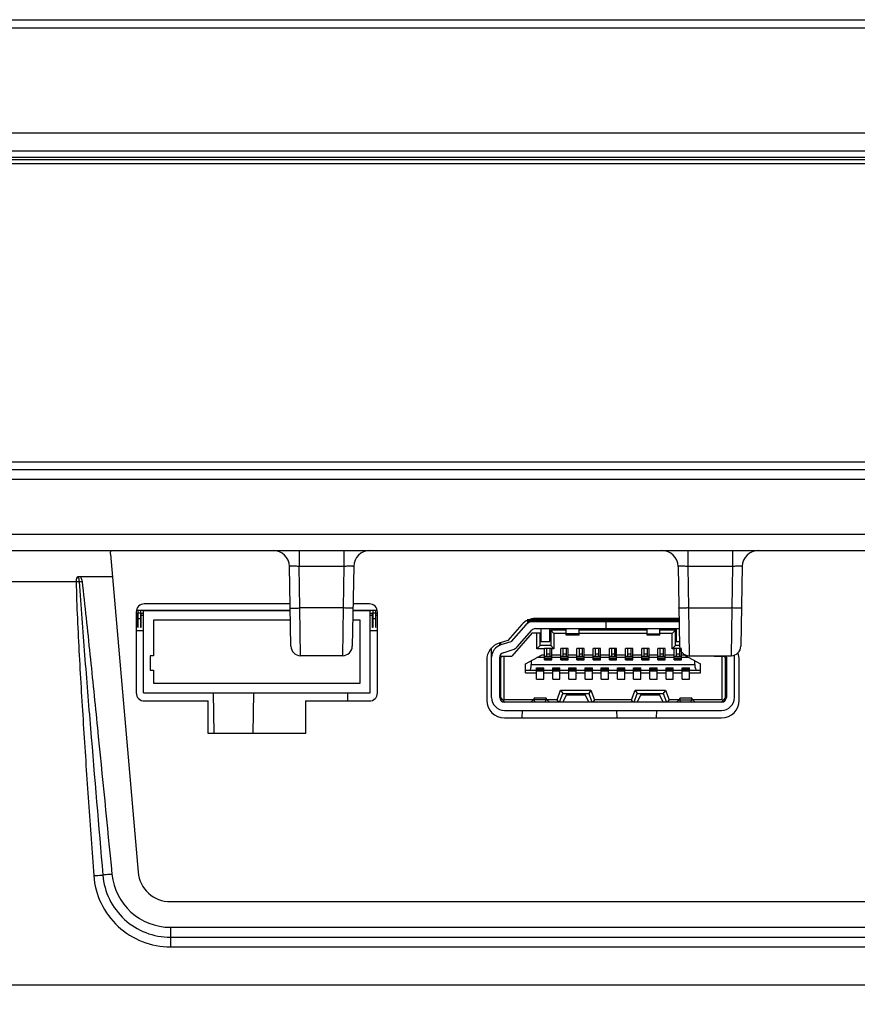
# Model space of a CAD drawing. Header units: millimetres. Extents: x 0 to 1682, y 0 to 1188.
# Tile 3 of 20: x 456 to 508, y 308 to 369. Entities that reach past the tile are written whole.
import ezdxf

# ---------------------------------------------------------------- set-up
doc = ezdxf.new("R2010")
doc.units = ezdxf.units.MM
doc.header["$LTSCALE"] = 92.51
doc.header["$PDMODE"] = 3
doc.header["$PDSIZE"] = 8
doc.layers.get('0').update_dxf_attribs({"linetype": 'CONTINUOUS'})
doc.layers.get('Defpoints').update_dxf_attribs({"linetype": 'CONTINUOUS'})
for name, color, linetype in [('2D-MDP_1950WD-DIM', 7, 'CONTINUOUS'), ('512966094-SHAPE', 7, 'CONTINUOUS'), ('CONNECTOR_GUIDE-MDP-SHAPE', 7, 'CONTINUOUS'), ('FFC_01-185W-SHAPE', 7, 'CONTINUOUS'), ('FRONT_BEZEL-RT1951WD-SHAPE', 7, 'CONTINUOUS'), ('GASKET-RT1951WD_BASE-SHAPE', 7, 'CONTINUOUS'), ('HDMI_471510001-SHAPE', 7, 'CONTINUOUS'), ('PCB_MONITOR_-SHAPE', 7, 'CONTINUOUS'), ('REAR_CASE-MDP_1950WD_V3-1-SHAPE', 7, 'CONTINUOUS'), ('SMAW200-04-SHAPE', 7, 'CONTINUOUS')]:
    doc.layers.add(name, color=color, linetype=linetype)
doc.styles.get("Standard").update_dxf_attribs({"font": 'gothic.ttf'})
doc.dimstyles.new('DIMSTYLE_1', dxfattribs={"dimtxt": 7, "dimasz": 7, "dimexe": 1.5, "dimexo": 1, "dimgap": 0.875, "dimtad": 1, "dimdec": 5, "dimdsep": 46, "dimtxsty": 'STANDARD', "dimblk": '_FILLED', "dimblk1": '_FILLED', "dimblk2": '_FILLED', "dimcen": 0.09, "dimadec": 5, "dimazin": 2, "dimtp": 0.8, "dimtm": 0.8, "dimtfac": 1, "dimtdec": 5, "dimtofl": 0, "dimtmove": 0, "dimatfit": 3, "dimldrblk": '_FILLED', "dimfxl": 1, "dimtolj": 1, "dimarcsym": 0})

# ---------------------------------------------------------------- blocks, each defined once
blk = doc.blocks.new('_FILLED')
at = {"color": 0, "linetype": 'ByBlock'}
blk.add_solid([(0, 0), (-1, 0.2143), (-1, -0.2143)], dxfattribs=at)
blk = doc.blocks.new('*D6')
at = {"layer": '2D-MDP_1950WD-DIM', "color": 0, "linetype": 'Continuous', "lineweight": -2}
for p, q in [((333.455, 360.187), (333.455, 248.865)), ((795.455, 360.187), (795.455, 248.865)), ((340.455, 250.365), (788.455, 250.365))]:
    blk.add_line(p, q, dxfattribs=at)
at = {"layer": 'Defpoints', "color": 0, "linetype": 'Continuous'}
for p in [(333.455, 361.187), (795.455, 361.187), (795.455, 250.365)]:
    blk.add_point(p, dxfattribs=at)
at = {"layer": '2D-MDP_1950WD-DIM', "color": 0, "linetype": 'Continuous', "lineweight": -2, "xscale": 7, "yscale": 7, "zscale": 7, "rotation": 180}
blk.add_blockref('_FILLED', (333.455, 250.365), dxfattribs=at)
at = {"layer": '2D-MDP_1950WD-DIM', "color": 0, "linetype": 'Continuous', "lineweight": -2, "xscale": 7, "yscale": 7, "zscale": 7}
blk.add_blockref('_FILLED', (795.455, 250.365), dxfattribs=at)
at = {"layer": '2D-MDP_1950WD-DIM', "color": 0, "linetype": 'Continuous', "insert": (564.158, 260.574), "char_height": 7, "attachment_point": 2, "line_spacing_factor": 0.9}
blk.add_mtext('\\A1;462', dxfattribs=at)

msp = doc.modelspace()

# ---------------------------------------------------------------- linework, layer by layer
at = {"layer": '512966094-SHAPE', "color": 7, "linetype": 'Continuous'}
for p, q in [((463.095251, 332.487278), (463.005251, 332.487278)), ((463.005251, 332.387278), (463.095251, 332.387278)), ((463.095251, 331.637278), (463.095251, 332.507278)), ((463.115251, 332.507278), (463.095251, 332.507278)), ((463.115251, 332.687278), (463.115251, 331.637278)), ((463.115251, 332.537278), (463.295251, 332.537278)), ((463.295251, 331.637278), (463.295251, 332.687278)), ((463.315251, 332.507278), (463.295251, 332.507278)), ((463.315251, 331.637278), (463.315251, 332.507278)), ((463.465251, 332.487278), (463.315251, 332.487278)), ((463.315251, 332.387278), (463.465251, 332.387278)), ((477.595251, 332.487278), (477.445251, 332.487278)), ((477.445251, 332.387278), (477.595251, 332.387278)), ((477.595251, 331.637278), (477.595251, 332.507278)), ((477.615251, 332.507278), (477.595251, 332.507278)), ((477.615251, 332.687278), (477.615251, 331.637278)), ((477.615251, 332.537278), (477.795251, 332.537278)), ((477.795251, 331.637278), (477.795251, 332.687278)), ((477.815251, 332.507278), (477.795251, 332.507278)), ((477.815251, 331.637278), (477.815251, 332.507278)), ((477.905251, 332.487278), (477.815251, 332.487278)), ((477.815251, 332.387278), (477.905251, 332.387278)), ((463.115251, 331.937278), (463.095251, 331.937278)), ((463.115251, 331.637278), (463.095251, 331.637278)), ((463.115251, 332.190868), (463.295251, 332.190868)), ((463.315251, 331.937278), (463.295251, 331.937278)), ((463.315251, 331.637278), (463.295251, 331.637278)), ((477.615251, 331.937278), (477.595251, 331.937278)), ((477.615251, 331.637278), (477.595251, 331.637278)), ((477.615251, 332.190868), (477.795251, 332.190868)), ((477.815251, 331.937278), (477.795251, 331.937278)), ((477.815251, 331.637278), (477.795251, 331.637278)), ((463.005251, 331.437278), (463.465251, 331.437278)), ((477.445251, 331.437278), (477.905251, 331.437278))]:
    msp.add_line(p, q, dxfattribs=at)
at = {"layer": 'CONNECTOR_GUIDE-MDP-SHAPE', "color": 7, "linetype": 'Continuous'}
for p, q in [((472.512853, 333.087278), (463.505251, 333.087278)), ((477.405251, 333.087278), (476.397649, 333.087278)), ((463.005251, 332.587278), (463.005251, 327.587278)), ((477.905251, 327.587278), (477.905251, 332.587278)), ((486.829466, 331.813969), (485.968359, 330.835438)), ((496.528562, 332.187278), (487.655251, 332.187278)), ((485.968359, 330.835438), (485.431807, 330.670373)), ((484.655251, 329.619001), (484.655251, 327.137278)), ((500.255251, 327.137278), (500.255251, 329.619001)), ((463.505251, 327.087278), (467.455251, 327.087278)), ((467.455251, 325.087278), (467.455251, 327.087278)), ((473.455251, 327.087278), (473.455251, 325.087278)), ((473.455251, 327.087278), (477.405251, 327.087278)), ((485.755251, 326.037278), (499.155251, 326.037278)), ((473.455251, 325.087278), (467.455251, 325.087278))]:
    msp.add_line(p, q, dxfattribs=at)
for centre, radius, start, end in [((463.505251, 332.587278), 0.5, 90, 180), ((477.405251, 332.587278), 0.5, 0, 90), ((487.655251, 331.087278), 1.1, 90, 138.65222), ((485.755251, 329.619001), 1.1, 107.1, 180), ((499.155251, 329.619001), 1.1, 0, 23.2501032), ((463.505251, 327.587278), 0.5, 180, 270), ((477.405251, 327.587278), 0.5, 270, 0), ((485.755251, 327.137278), 1.1, 180, 270), ((499.155251, 327.137278), 1.1, 270, 0)]:
    msp.add_arc(centre, radius, start, end, dxfattribs=at)
at = {"layer": 'FFC_01-185W-SHAPE', "color": 7, "linetype": 'Continuous'}
for p, q in [((463.115251, 332.267278), (463.095251, 332.267278)), ((463.315251, 332.267278), (463.295251, 332.267278)), ((477.615251, 332.267278), (477.595251, 332.267278)), ((477.815251, 332.267278), (477.795251, 332.267278))]:
    msp.add_line(p, q, dxfattribs=at)
at = {"layer": 'FRONT_BEZEL-RT1951WD-SHAPE', "color": 7, "linetype": 'Continuous'}
for p, q in [((326.499696, 369.187278), (802.410806, 369.187278)), ((330.979201, 368.687583), (797.931301, 368.687583)), ((325.755251, 362.187278), (803.155251, 362.187278)), ((334.664447, 341.387278), (794.246055, 341.387278)), ((339.161706, 341.869828), (789.748796, 341.869828))]:
    msp.add_line(p, q, dxfattribs=at)
at = {"layer": 'GASKET-RT1951WD_BASE-SHAPE', "color": 7, "linetype": 'Continuous'}
for p, q in [((326.255251, 361.087278), (802.655251, 361.087278)), ((326.655251, 360.687278), (802.255251, 360.687278)), ((801.44919, 360.527278), (327.461312, 360.527278)), ((801.155251, 360.287278), (327.755251, 360.287278))]:
    msp.add_line(p, q, dxfattribs=at)
at = {"layer": 'HDMI_471510001-SHAPE', "color": 7, "linetype": 'Continuous'}
for p, q in [((487.0653, 331.78578), (486.157538, 330.754232)), ((492.005251, 332.057278), (492.005251, 331.557278)), ((492.015251, 332.057278), (492.015251, 331.557278)), ((487.455251, 331.307278), (486.205251, 329.857278)), ((486.532894, 330.423918), (487.440657, 331.455466)), ((487.455251, 331.307278), (487.955251, 331.307278)), ((487.665871, 331.557278), (492.005251, 331.557278)), ((487.755251, 330.307278), (487.755251, 331.307278)), ((487.955251, 330.507278), (487.955251, 331.307278)), ((488.005251, 331.557278), (488.005251, 330.757278)), ((488.555251, 330.757278), (488.555251, 331.557278)), ((488.605251, 331.457278), (488.605251, 330.507278)), ((488.805251, 331.257278), (488.605251, 331.457278)), ((489.555251, 331.457278), (488.605251, 331.457278)), ((488.805251, 331.257278), (488.805251, 330.307278)), ((489.555251, 331.257278), (488.805251, 331.257278)), ((489.555251, 331.157278), (489.555251, 331.557278)), ((490.355251, 331.231486), (489.555251, 331.231486)), ((490.355251, 331.157278), (489.555251, 331.157278)), ((490.355251, 331.157278), (490.355251, 331.557278)), ((494.555251, 331.457278), (490.355251, 331.457278)), ((494.555251, 331.257278), (490.355251, 331.257278)), ((492.015251, 331.557278), (496.539559, 331.557278)), ((494.555251, 331.157278), (494.555251, 331.557278)), ((494.555251, 331.231486), (495.355251, 331.231486)), ((495.355251, 331.157278), (494.555251, 331.157278)), ((495.355251, 331.157278), (495.355251, 331.557278)), ((496.305251, 331.457278), (495.355251, 331.457278)), ((496.105251, 331.257278), (495.355251, 331.257278)), ((496.105251, 331.257278), (496.305251, 331.457278)), ((496.105251, 330.307278), (496.105251, 331.257278)), ((496.305251, 330.507278), (496.305251, 331.457278)), ((496.355251, 331.557278), (496.355251, 330.757278)), ((485.455251, 330.525714), (485.455251, 330.670373)), ((485.505251, 330.692967), (485.505251, 330.550329)), ((486.134706, 330.739475), (485.519982, 330.550329)), ((487.755251, 330.307278), (487.955251, 330.507278)), ((488.605251, 330.507278), (487.955251, 330.507278)), ((488.005251, 330.757278), (488.555251, 330.757278)), ((488.605251, 330.507278), (488.805251, 330.307278)), ((496.105251, 330.307278), (496.305251, 330.507278)), ((496.558419, 330.507278), (496.305251, 330.507278)), ((496.355251, 330.757278), (496.553523, 330.757278)), ((484.955251, 327.307278), (484.955251, 330.372913)), ((485.455251, 327.307278), (485.455251, 329.785706)), ((485.482002, 329.907278), (485.505251, 329.907278)), ((485.505251, 329.949936), (485.505251, 327.141447)), ((485.505251, 329.757278), (485.605251, 329.857278)), ((485.605251, 329.857278), (486.205251, 329.857278)), ((485.667025, 330.072439), (486.281749, 330.261585)), ((485.705251, 329.857278), (485.705251, 327.157278)), ((487.055251, 329.387278), (488.031567, 329.917278)), ((488.230251, 330.307278), (487.755251, 330.307278)), ((488.230251, 329.917278), (488.031567, 329.917278)), ((488.230251, 329.627278), (488.230251, 330.327278)), ((488.680251, 330.327278), (488.230251, 330.327278)), ((488.680251, 329.827278), (488.230251, 329.827278)), ((488.355251, 330.327278), (488.355251, 329.827278)), ((488.555251, 329.982043), (488.355251, 329.982043)), ((488.555251, 330.327278), (488.555251, 329.827278)), ((488.680251, 329.627278), (488.680251, 330.327278)), ((488.805251, 330.307278), (488.680251, 330.307278)), ((489.230251, 329.917278), (488.680251, 329.917278)), ((489.230251, 329.627278), (489.230251, 330.327278)), ((489.680251, 330.327278), (489.230251, 330.327278)), ((489.680251, 329.827278), (489.230251, 329.827278)), ((489.355251, 330.327278), (489.355251, 329.827278)), ((489.555251, 329.982043), (489.355251, 329.982043)), ((489.555251, 330.327278), (489.555251, 329.827278)), ((489.680251, 329.627278), (489.680251, 330.327278)), ((490.230251, 329.917278), (489.680251, 329.917278)), ((490.230251, 329.627278), (490.230251, 330.327278)), ((490.680251, 330.327278), (490.230251, 330.327278)), ((490.680251, 329.827278), (490.230251, 329.827278)), ((490.355251, 330.327278), (490.355251, 329.827278)), ((490.555251, 329.982043), (490.355251, 329.982043)), ((490.555251, 330.327278), (490.555251, 329.827278)), ((490.680251, 329.627278), (490.680251, 330.327278)), ((491.230251, 329.917278), (490.680251, 329.917278)), ((491.230251, 329.627278), (491.230251, 330.327278)), ((491.680251, 330.327278), (491.230251, 330.327278)), ((491.680251, 329.827278), (491.230251, 329.827278)), ((491.355251, 330.327278), (491.355251, 329.827278)), ((491.555251, 329.982043), (491.355251, 329.982043)), ((491.555251, 330.327278), (491.555251, 329.827278)), ((491.680251, 329.627278), (491.680251, 330.327278)), ((492.230251, 329.917278), (491.680251, 329.917278)), ((492.230251, 329.627278), (492.230251, 330.327278)), ((492.680251, 330.327278), (492.230251, 330.327278)), ((492.680251, 329.827278), (492.230251, 329.827278)), ((492.355251, 330.327278), (492.355251, 329.827278)), ((492.555251, 329.982043), (492.355251, 329.982043)), ((492.555251, 330.327278), (492.555251, 329.827278)), ((492.680251, 329.627278), (492.680251, 330.327278)), ((493.230251, 329.917278), (492.680251, 329.917278)), ((493.230251, 329.627278), (493.230251, 330.327278)), ((493.680251, 330.327278), (493.230251, 330.327278)), ((493.680251, 329.827278), (493.230251, 329.827278)), ((493.355251, 330.327278), (493.355251, 329.827278)), ((493.555251, 329.982043), (493.355251, 329.982043)), ((493.555251, 330.327278), (493.555251, 329.827278)), ((493.680251, 329.627278), (493.680251, 330.327278)), ((494.230251, 329.917278), (493.680251, 329.917278)), ((494.230251, 329.627278), (494.230251, 330.327278)), ((494.680251, 330.327278), (494.230251, 330.327278)), ((494.680251, 329.827278), (494.230251, 329.827278)), ((494.355251, 330.327278), (494.355251, 329.827278)), ((494.555251, 329.982043), (494.355251, 329.982043)), ((494.555251, 330.327278), (494.555251, 329.827278)), ((494.680251, 329.627278), (494.680251, 330.327278)), ((495.230251, 329.917278), (494.680251, 329.917278)), ((495.230251, 329.627278), (495.230251, 330.327278)), ((495.680251, 330.327278), (495.230251, 330.327278)), ((495.680251, 329.827278), (495.230251, 329.827278)), ((495.355251, 330.327278), (495.355251, 329.827278)), ((495.555251, 329.982043), (495.355251, 329.982043)), ((495.555251, 330.327278), (495.555251, 329.827278)), ((495.680251, 329.627278), (495.680251, 330.327278)), ((496.230251, 329.917278), (495.680251, 329.917278)), ((496.230251, 330.307278), (496.105251, 330.307278)), ((496.230251, 329.627278), (496.230251, 330.327278)), ((496.680251, 330.327278), (496.230251, 330.327278)), ((496.680251, 329.827278), (496.230251, 329.827278)), ((496.355251, 330.327278), (496.355251, 329.827278)), ((496.555251, 329.982043), (496.355251, 329.982043)), ((496.555251, 330.327278), (496.555251, 329.827278)), ((496.680251, 329.627278), (496.680251, 330.307278)), ((496.878935, 329.917278), (496.680251, 329.917278)), ((496.878935, 329.917278), (497.855251, 329.387278)), ((498.705251, 329.857278), (498.679389, 329.887278)), ((498.705251, 329.857278), (499.305251, 329.857278)), ((499.205251, 327.157278), (499.205251, 329.857278)), ((499.305251, 329.857278), (499.405251, 329.757278)), ((499.405251, 327.141447), (499.405251, 329.887278)), ((499.455251, 329.785706), (499.455251, 327.307278)), ((499.955251, 327.307278), (499.955251, 329.785706)), ((487.055251, 328.837278), (487.055251, 329.387278)), ((487.405251, 329.577278), (487.405251, 329.337278)), ((487.405251, 329.337278), (497.505251, 329.337278)), ((488.230251, 329.767278), (487.755251, 329.767278)), ((488.680251, 329.738532), (488.230251, 329.738532)), ((488.680251, 329.669892), (488.230251, 329.669892)), ((488.680251, 329.657278), (488.230251, 329.657278)), ((488.230251, 329.627278), (488.680251, 329.627278)), ((489.230251, 329.767278), (488.680251, 329.767278)), ((489.680251, 329.738532), (489.230251, 329.738532)), ((489.680251, 329.669892), (489.230251, 329.669892)), ((489.680251, 329.657278), (489.230251, 329.657278)), ((489.230251, 329.627278), (489.680251, 329.627278)), ((490.230251, 329.767278), (489.680251, 329.767278)), ((490.680251, 329.738532), (490.230251, 329.738532)), ((490.680251, 329.669892), (490.230251, 329.669892)), ((490.680251, 329.657278), (490.230251, 329.657278)), ((490.230251, 329.627278), (490.680251, 329.627278)), ((491.230251, 329.767278), (490.680251, 329.767278)), ((491.680251, 329.738532), (491.230251, 329.738532)), ((491.680251, 329.669892), (491.230251, 329.669892)), ((491.680251, 329.657278), (491.230251, 329.657278)), ((491.230251, 329.627278), (491.680251, 329.627278)), ((492.230251, 329.767278), (491.680251, 329.767278)), ((492.680251, 329.738532), (492.230251, 329.738532)), ((492.680251, 329.669892), (492.230251, 329.669892)), ((492.680251, 329.657278), (492.230251, 329.657278)), ((492.230251, 329.627278), (492.680251, 329.627278)), ((493.230251, 329.767278), (492.680251, 329.767278)), ((493.680251, 329.738532), (493.230251, 329.738532)), ((493.680251, 329.669892), (493.230251, 329.669892)), ((493.680251, 329.657278), (493.230251, 329.657278)), ((493.230251, 329.627278), (493.680251, 329.627278)), ((494.230251, 329.767278), (493.680251, 329.767278)), ((494.680251, 329.738532), (494.230251, 329.738532)), ((494.680251, 329.669892), (494.230251, 329.669892)), ((494.680251, 329.657278), (494.230251, 329.657278)), ((494.230251, 329.627278), (494.680251, 329.627278)), ((495.230251, 329.767278), (494.680251, 329.767278)), ((495.680251, 329.738532), (495.230251, 329.738532)), ((495.680251, 329.669892), (495.230251, 329.669892)), ((495.680251, 329.657278), (495.230251, 329.657278)), ((495.230251, 329.627278), (495.680251, 329.627278)), ((496.230251, 329.767278), (495.680251, 329.767278)), ((496.680251, 329.738532), (496.230251, 329.738532)), ((496.680251, 329.669892), (496.230251, 329.669892)), ((496.680251, 329.657278), (496.230251, 329.657278)), ((496.230251, 329.627278), (496.680251, 329.627278)), ((497.155251, 329.767278), (496.680251, 329.767278)), ((497.505251, 329.337278), (497.505251, 329.577278)), ((497.855251, 328.837278), (497.855251, 329.387278)), ((485.505251, 328.907278), (485.455251, 328.907278)), ((485.505251, 328.897278), (485.455251, 328.897278)), ((487.055251, 328.987278), (487.730251, 328.987278)), ((487.055251, 328.837278), (487.730251, 328.837278)), ((487.730251, 328.427278), (487.730251, 329.127278)), ((487.730251, 329.127278), (488.180251, 329.127278)), ((488.180251, 329.097278), (487.730251, 329.097278)), ((488.180251, 329.084664), (487.730251, 329.084664)), ((488.180251, 329.016024), (487.730251, 329.016024)), ((488.180251, 328.927278), (487.730251, 328.927278)), ((488.180251, 328.427278), (488.180251, 329.127278)), ((488.180251, 328.987278), (488.730251, 328.987278)), ((488.180251, 328.837278), (488.730251, 328.837278)), ((488.730251, 328.427278), (488.730251, 329.127278)), ((488.730251, 329.127278), (489.180251, 329.127278)), ((489.180251, 329.097278), (488.730251, 329.097278)), ((489.180251, 329.084664), (488.730251, 329.084664)), ((489.180251, 329.016024), (488.730251, 329.016024)), ((489.180251, 328.927278), (488.730251, 328.927278)), ((489.180251, 328.427278), (489.180251, 329.127278)), ((489.180251, 328.987278), (489.730251, 328.987278)), ((489.180251, 328.837278), (489.730251, 328.837278)), ((489.730251, 328.427278), (489.730251, 329.127278)), ((489.730251, 329.127278), (490.180251, 329.127278)), ((490.180251, 329.097278), (489.730251, 329.097278)), ((490.180251, 329.084664), (489.730251, 329.084664)), ((490.180251, 329.016024), (489.730251, 329.016024)), ((490.180251, 328.927278), (489.730251, 328.927278)), ((490.180251, 328.427278), (490.180251, 329.127278)), ((490.180251, 328.987278), (490.730251, 328.987278)), ((490.180251, 328.837278), (490.730251, 328.837278)), ((490.730251, 328.427278), (490.730251, 329.127278)), ((490.730251, 329.127278), (491.180251, 329.127278)), ((491.180251, 329.097278), (490.730251, 329.097278)), ((491.180251, 329.084664), (490.730251, 329.084664)), ((491.180251, 329.016024), (490.730251, 329.016024)), ((491.180251, 328.927278), (490.730251, 328.927278)), ((491.180251, 328.427278), (491.180251, 329.127278)), ((491.180251, 328.987278), (491.730251, 328.987278)), ((491.180251, 328.837278), (491.730251, 328.837278)), ((491.730251, 328.427278), (491.730251, 329.127278)), ((491.730251, 329.127278), (492.180251, 329.127278)), ((492.180251, 329.097278), (491.730251, 329.097278)), ((492.180251, 329.084664), (491.730251, 329.084664)), ((492.180251, 329.016024), (491.730251, 329.016024)), ((492.180251, 328.927278), (491.730251, 328.927278)), ((492.180251, 328.427278), (492.180251, 329.127278)), ((492.180251, 328.987278), (492.730251, 328.987278)), ((492.180251, 328.837278), (492.730251, 328.837278)), ((492.730251, 328.427278), (492.730251, 329.127278)), ((492.730251, 329.127278), (493.180251, 329.127278)), ((493.180251, 329.097278), (492.730251, 329.097278)), ((493.180251, 329.084664), (492.730251, 329.084664)), ((493.180251, 329.016024), (492.730251, 329.016024)), ((493.180251, 328.927278), (492.730251, 328.927278)), ((493.180251, 328.427278), (493.180251, 329.127278)), ((493.180251, 328.987278), (493.730251, 328.987278)), ((493.180251, 328.837278), (493.730251, 328.837278)), ((493.730251, 328.427278), (493.730251, 329.127278)), ((493.730251, 329.127278), (494.180251, 329.127278)), ((494.180251, 329.097278), (493.730251, 329.097278)), ((494.180251, 329.084664), (493.730251, 329.084664)), ((494.180251, 329.016024), (493.730251, 329.016024)), ((494.180251, 328.927278), (493.730251, 328.927278)), ((494.180251, 328.427278), (494.180251, 329.127278)), ((494.180251, 328.987278), (494.730251, 328.987278)), ((494.180251, 328.837278), (494.730251, 328.837278)), ((494.730251, 328.427278), (494.730251, 329.127278)), ((494.730251, 329.127278), (495.180251, 329.127278)), ((495.180251, 329.097278), (494.730251, 329.097278)), ((495.180251, 329.084664), (494.730251, 329.084664)), ((495.180251, 329.016024), (494.730251, 329.016024)), ((495.180251, 328.927278), (494.730251, 328.927278)), ((495.180251, 328.427278), (495.180251, 329.127278)), ((495.180251, 328.987278), (495.730251, 328.987278)), ((495.180251, 328.837278), (495.730251, 328.837278)), ((495.730251, 328.427278), (495.730251, 329.127278)), ((495.730251, 329.127278), (496.180251, 329.127278)), ((496.180251, 329.097278), (495.730251, 329.097278)), ((496.180251, 329.084664), (495.730251, 329.084664)), ((496.180251, 329.016024), (495.730251, 329.016024)), ((496.180251, 328.927278), (495.730251, 328.927278)), ((496.180251, 328.427278), (496.180251, 329.127278)), ((496.180251, 328.987278), (496.730251, 328.987278)), ((496.180251, 328.837278), (496.730251, 328.837278)), ((496.730251, 328.427278), (496.730251, 329.127278)), ((496.730251, 329.127278), (497.180251, 329.127278)), ((497.180251, 329.097278), (496.730251, 329.097278)), ((497.180251, 329.084664), (496.730251, 329.084664)), ((497.180251, 329.016024), (496.730251, 329.016024)), ((497.180251, 328.927278), (496.730251, 328.927278)), ((497.180251, 328.427278), (497.180251, 329.127278)), ((497.180251, 328.987278), (497.855251, 328.987278)), ((497.180251, 328.837278), (497.855251, 328.837278)), ((499.455251, 328.907278), (499.405251, 328.907278)), ((499.405251, 328.897278), (499.455251, 328.897278)), ((485.505251, 328.217278), (485.455251, 328.217278)), ((487.730251, 328.427278), (488.180251, 328.427278)), ((488.730251, 328.427278), (489.180251, 328.427278)), ((489.730251, 328.427278), (490.180251, 328.427278)), ((490.730251, 328.427278), (491.180251, 328.427278)), ((491.730251, 328.427278), (492.180251, 328.427278)), ((492.730251, 328.427278), (493.180251, 328.427278)), ((493.730251, 328.427278), (494.180251, 328.427278)), ((494.730251, 328.427278), (495.180251, 328.427278)), ((495.730251, 328.427278), (496.180251, 328.427278)), ((496.730251, 328.427278), (497.180251, 328.427278)), ((499.405251, 328.217278), (499.455251, 328.217278)), ((488.996984, 327.157278), (489.215165, 327.757278)), ((489.155251, 327.007278), (489.355251, 327.557278)), ((489.215165, 327.757278), (489.355251, 327.557278)), ((489.215165, 327.757278), (491.095336, 327.757278)), ((489.355251, 327.557278), (490.955251, 327.557278)), ((489.555251, 327.457278), (489.355251, 327.007278)), ((490.755251, 327.457278), (489.555251, 327.457278)), ((490.955251, 327.007278), (490.755251, 327.457278)), ((491.095336, 327.757278), (490.955251, 327.557278)), ((490.955251, 327.557278), (491.155251, 327.007278)), ((491.095336, 327.757278), (491.313518, 327.157278)), ((493.596984, 327.157278), (493.815165, 327.757278)), ((493.755251, 327.007278), (493.955251, 327.557278)), ((493.815165, 327.757278), (493.955251, 327.557278)), ((493.815165, 327.757278), (495.695336, 327.757278)), ((493.955251, 327.557278), (495.555251, 327.557278)), ((494.155251, 327.457278), (493.955251, 327.007278)), ((495.355251, 327.457278), (494.155251, 327.457278)), ((495.555251, 327.007278), (495.355251, 327.457278)), ((495.695336, 327.757278), (495.555251, 327.557278)), ((495.555251, 327.557278), (495.755251, 327.007278)), ((495.695336, 327.757278), (495.913518, 327.157278)), ((485.505251, 327.307278), (485.755251, 327.007278)), ((485.705251, 327.157278), (485.664342, 327.116369)), ((487.526814, 327.157278), (485.705251, 327.157278)), ((499.155251, 327.007278), (485.755251, 327.007278)), ((487.560319, 327.189734), (487.380251, 327.015306)), ((488.32758, 327.257278), (487.582922, 327.257278)), ((487.629448, 327.007278), (487.609518, 327.161753)), ((488.300984, 327.161753), (487.609518, 327.161753)), ((488.281054, 327.007278), (488.300984, 327.161753)), ((488.350182, 327.189734), (488.530251, 327.015306)), ((488.996984, 327.157278), (488.383688, 327.157278)), ((489.102048, 327.007278), (488.996984, 327.157278)), ((491.313518, 327.157278), (491.208454, 327.007278)), ((493.596984, 327.157278), (491.313518, 327.157278)), ((493.702048, 327.007278), (493.596984, 327.157278)), ((495.913518, 327.157278), (495.808454, 327.007278)), ((496.526814, 327.157278), (495.913518, 327.157278)), ((496.560319, 327.189734), (496.380251, 327.015306)), ((497.32758, 327.257278), (496.582922, 327.257278)), ((496.629448, 327.007278), (496.609518, 327.161753)), ((496.609518, 327.161753), (497.300984, 327.161753)), ((497.281054, 327.007278), (497.300984, 327.161753)), ((497.350182, 327.189734), (497.530251, 327.015306)), ((499.205251, 327.157278), (497.383688, 327.157278)), ((499.405251, 327.307278), (499.155251, 327.007278)), ((499.24616, 327.116369), (499.205251, 327.157278)), ((485.755251, 326.507278), (499.155251, 326.507278))]:
    msp.add_line(p, q, dxfattribs=at)
at = {"layer": 'HDMI_471510001-SHAPE', "color": 7, "linetype": 'Continuous', "const_width": 0.21025}
msp.add_lwpolyline([(496.530831, 332.057278), (487.139723, 332.057278)], dxfattribs=at)
at = {"layer": 'HDMI_471510001-SHAPE', "color": 7, "linetype": 'Continuous'}
for centre, radius, start, end in [((487.665871, 331.257278), 0.8, 90, 138.65222278), ((487.665871, 331.257278), 0.3, 90, 138.65222278), ((485.755251, 329.785706), 0.8, 107.10272897, 180), ((486.120002, 330.787264), 0.05, 287.10272897, 318.65222278), ((486.120002, 330.787264), 0.55, 287.10272897, 318.65222278), ((485.755251, 329.785706), 0.3, 107.10272897, 180), ((499.155251, 329.785706), 0.3, 0, 19.81241929), ((499.155251, 329.785706), 0.8, 0, 9.97074866), ((485.755251, 327.307278), 0.8, 180, 270), ((485.755251, 327.307278), 0.3, 180, 270), ((499.155251, 327.307278), 0.8, 270, 0), ((499.155251, 327.307278), 0.3, 270, 0)]:
    msp.add_arc(centre, radius, start, end, dxfattribs=at)
for centre, major_axis, ratio, start_param, end_param in [((487.282751, 329.337278), (0, 0.35), 0.35, -3.141592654, -1.570796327), ((497.627751, 329.337278), (0, 0.35), 0.35, -4.71238898, -3.141592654), ((487.582922, 326.557278), (0, 0.7), 0.075342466, -0.528556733, 0.442911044), ((488.32758, 326.557278), (0, 0.7), 0.075342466, 5.840274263, 6.81174204), ((496.582922, 326.557278), (0, 0.7), 0.075342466, -0.528556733, 0.442911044), ((497.32758, 326.557278), (0, 0.7), 0.075342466, 5.840274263, 6.81174204)]:
    msp.add_ellipse(centre, major_axis=major_axis, ratio=ratio, start_param=start_param, end_param=end_param, dxfattribs=at)
at = {"layer": 'PCB_MONITOR_-SHAPE', "color": 7, "linetype": 'Continuous'}
for p, q in [((472.519835, 332.687278), (463.016447, 332.687278)), ((477.894055, 332.687278), (476.390667, 332.687278))]:
    msp.add_line(p, q, dxfattribs=at)
at = {"layer": 'REAR_CASE-MDP_1950WD_V3-1-SHAPE', "color": 7, "linetype": 'Continuous'}
for p, q in [((334.202555, 340.787278), (794.707946, 340.787278)), ((339.318261, 337.386669), (789.59224, 337.386669)), ((335.356207, 336.387278), (793.554295, 336.387278)), ((461.409629, 336.156165), (463.128186, 316.512967)), ((473.07231, 336.387278), (473.07231, 335.404731)), ((475.838192, 336.387278), (475.838192, 335.404731)), ((497.07231, 336.387278), (497.07231, 335.404731)), ((499.838192, 336.387278), (499.838192, 335.404731)), ((472.558419, 330.476807), (472.472401, 335.404731)), ((473.117166, 332.834921), (473.07231, 335.404731)), ((475.838192, 335.404731), (473.07231, 335.404731)), ((475.838192, 335.404731), (475.793336, 332.834921)), ((476.4381, 335.404731), (476.352083, 330.476807)), ((496.472401, 335.404731), (496.558419, 330.476807)), ((497.07231, 335.404731), (497.117166, 332.834921)), ((499.838192, 335.404731), (497.07231, 335.404731)), ((499.838192, 335.404731), (499.793336, 332.834921)), ((500.4381, 335.404731), (500.352083, 330.476807)), ((459.53821, 334.788803), (461.529257, 334.788808)), ((459.293218, 334.457077), (450.287831, 334.457077)), ((473.158327, 329.887278), (473.117166, 332.834921)), ((475.793336, 332.834921), (473.117166, 332.834921)), ((475.793336, 332.834921), (475.752175, 329.887278)), ((497.117166, 332.834921), (497.158327, 329.887278)), ((497.117166, 332.834921), (499.793336, 332.834921)), ((499.793336, 332.834921), (499.752175, 329.887278)), ((475.752175, 329.887278), (473.158327, 329.887278)), ((492.606094, 330.325984), (492.61478, 329.828317)), ((497.158327, 329.887278), (499.752175, 329.887278)), ((467.753898, 327.587278), (467.797536, 325.087278)), ((470.256604, 327.587278), (470.212966, 325.087278)), ((476.053898, 327.587278), (476.062625, 327.087278)), ((486.837752, 326.507278), (486.829548, 326.037278)), ((492.672749, 326.507278), (492.680953, 326.037278)), ((495.137752, 326.507278), (495.129548, 326.037278)), ((465.120576, 314.687278), (663.789926, 314.687278)), ((465.120577, 313.103364), (465.120576, 311.892126)), ((465.120577, 313.103364), (663.789904, 313.103364)), ((465.120576, 312.489021), (663.789926, 312.489021)), ((465.120576, 311.892126), (663.789926, 311.892126)), ((449.583436, 309.54768), (679.327066, 309.54768))]:
    msp.add_line(p, q, dxfattribs=at)
for centre, radius, start, end in [((471.472554, 335.387278), 1, 1, 90), ((477.437948, 335.387278), 1, 90, 179), ((495.472554, 335.387278), 1, 1, 90), ((501.437948, 335.387278), 1, 90, 179), ((459.909485, 306.286037), 28.17778, 90.88304844, 91.25319646), ((453.121425, 390.799174), 56.695858, 276.4345475, 276.61968013), ((473.158327, 330.487278), 0.6, 181, 270), ((475.752175, 330.487278), 0.6, 270, 359), ((497.158327, 330.487278), 0.6, 181, 270), ((499.752175, 330.487278), 0.6, 270, 359), ((465.120839, 316.73727), 3.633921, 185.59800264, 269.9958676), ((465.120576, 316.687278), 2, 185, 270)]:
    msp.add_arc(centre, radius, start, end, dxfattribs=at)
for points, knots in [([(461.409629, 336.156165), (461.407015, 336.186043), (461.404895, 336.239385), (461.415591, 336.310945), (461.447314, 336.364104), (461.4821, 336.379994), (461.499425, 336.383764)], [0, 0, 0, 0, 0.335894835, 0.596078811, 0.801426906, 1, 1, 1, 1]), ([(473.07231, 335.404731), (472.995784, 335.406941), (472.884544, 335.409657), (472.743375, 335.411487), (472.652917, 335.412354), (472.581126, 335.411072), (472.52192, 335.412119), (472.496283, 335.406323), (472.472335, 335.408686), (472.472401, 335.404731)], [0, 0, 0, 0, 0.382484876, 0.555306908, 0.706767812, 0.831034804, 0.92334706, 0.980237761, 1, 1, 1, 1]), ([(476.4381, 335.404731), (476.438167, 335.408685), (476.414222, 335.406323), (476.388588, 335.412118), (476.329386, 335.411072), (476.257598, 335.412354), (476.167143, 335.411487), (476.025969, 335.409658), (475.914724, 335.40694), (475.838192, 335.404731)], [0, 0, 0, 0, 0.019759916, 0.076642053, 0.168946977, 0.293209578, 0.444666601, 0.6174854, 1, 1, 1, 1]), ([(497.07231, 335.404731), (496.995783, 335.40694), (496.884542, 335.409657), (496.743372, 335.411487), (496.652915, 335.412354), (496.581124, 335.411072), (496.521919, 335.412118), (496.496283, 335.406323), (496.472335, 335.408686), (496.472401, 335.404731)], [0, 0, 0, 0, 0.382490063, 0.55531237, 0.706772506, 0.831039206, 0.923348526, 0.980237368, 1, 1, 1, 1]), ([(500.4381, 335.404731), (500.438167, 335.408685), (500.414222, 335.406323), (500.388588, 335.412118), (500.329386, 335.411072), (500.257598, 335.412354), (500.167143, 335.411487), (500.025969, 335.409658), (499.914724, 335.40694), (499.838192, 335.404731)], [0, 0, 0, 0, 0.019759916, 0.076642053, 0.168946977, 0.293209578, 0.444666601, 0.6174854, 1, 1, 1, 1]), ([(459.328022, 334.722014), (459.357196, 334.726671), (459.40572, 334.725833), (459.453335, 334.684435), (459.466345, 334.624247), (459.468662, 334.550164), (459.472845, 334.490307), (459.475222, 334.460471)], [0, 0, 0, 0, 0.248057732, 0.37251013, 0.497712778, 0.7486884, 1, 1, 1, 1]), ([(459.53821, 334.788803), (459.557981, 334.769111), (459.623751, 334.677376), (459.647614, 334.564116), (459.65723, 334.481295)], [0, 0, 0, 0, 0.250752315, 1, 1, 1, 1]), ([(459.293218, 334.457077), (459.326995, 332.941258), (459.475335, 329.911732), (459.752123, 325.371705), (460.052391, 320.832884), (460.268373, 317.808199), (460.377895, 316.295942)], [0, 0, 0, 0, 0.249996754, 0.500006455, 0.749999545, 1, 1, 1, 1]), ([(459.475223, 334.460471), (459.579446, 332.948309), (459.812928, 329.925734), (460.302162, 323.882497), (460.683405, 319.351206), (460.941061, 316.330659)], [0, 0, 0, 0, 0.249998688, 0.499999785, 1, 1, 1, 1]), ([(459.65723, 334.481295), (459.831913, 332.975346), (460.149688, 329.95984), (460.760976, 323.926555), (461.208069, 319.400397), (461.50423, 316.382785)], [0, 0, 0, 0, 0.24999892, 0.499999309, 1, 1, 1, 1]), ([(472.517258, 332.834921), (472.517326, 332.831019), (472.541468, 332.836112), (472.566866, 332.829156), (472.626217, 332.831702), (472.697943, 332.830129), (472.788369, 332.830939), (472.929459, 332.831914), (473.040654, 332.833586), (473.117166, 332.834921)], [0, 0, 0, 0, 0.019509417, 0.076481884, 0.168881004, 0.293199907, 0.444685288, 0.617454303, 1, 1, 1, 1]), ([(476.393244, 332.834921), (476.393176, 332.831019), (476.369034, 332.836112), (476.343636, 332.829156), (476.284285, 332.831702), (476.212559, 332.830129), (476.122133, 332.830939), (475.981043, 332.831914), (475.869848, 332.833586), (475.793336, 332.834921)], [0, 0, 0, 0, 0.019509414, 0.076481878, 0.168880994, 0.293199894, 0.444685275, 0.617454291, 1, 1, 1, 1]), ([(497.117166, 332.834921), (497.040654, 332.833586), (496.929459, 332.831914), (496.788369, 332.830939), (496.697943, 332.830129), (496.626217, 332.831702), (496.566866, 332.829156), (496.541468, 332.836112), (496.517326, 332.831019), (496.517258, 332.834921)], [0, 0, 0, 0, 0.382545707, 0.555314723, 0.706800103, 0.831119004, 0.923518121, 0.980490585, 1, 1, 1, 1]), ([(500.393244, 332.834921), (500.393176, 332.831019), (500.369034, 332.836112), (500.343636, 332.829156), (500.284285, 332.831702), (500.212559, 332.830129), (500.122133, 332.830939), (499.981043, 332.831914), (499.869848, 332.833586), (499.793336, 332.834921)], [0, 0, 0, 0, 0.019509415, 0.07648188, 0.168880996, 0.293199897, 0.444685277, 0.617454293, 1, 1, 1, 1]), ([(461.50423, 316.382785), (461.454549, 316.377911), (461.266899, 316.359753), (461.079162, 316.342481), (460.941066, 316.330594)], [0, 0, 0, 0, 0.264791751, 1, 1, 1, 1]), ([(460.377895, 316.295942), (460.420586, 315.707839), (460.73151, 314.536069), (461.806964, 313.080385), (463.338967, 312.116368), (464.530582, 311.892129), (465.120576, 311.892126)], [0, 0, 0, 0, 0.249925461, 0.499897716, 0.749928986, 1, 1, 1, 1]), ([(460.377896, 316.295941), (460.42756, 316.29954), (460.615184, 316.312633), (460.802938, 316.323956), (460.941061, 316.330659)], [0, 0, 0, 0, 0.264753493, 1, 1, 1, 1]), ([(460.941061, 316.330659), (460.984116, 315.815882), (461.265927, 314.79244), (462.215608, 313.523608), (463.56014, 312.684214), (464.603776, 312.489028), (465.120576, 312.489021)], [0, 0, 0, 0, 0.249951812, 0.499927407, 0.749939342, 1, 1, 1, 1])]:
    msp.add_open_spline(points, degree=3, knots=knots, dxfattribs=at)
for points in [[(459.328023, 334.722017), (459.30176, 334.636905), (459.29224, 334.546144), (459.293217, 334.457077)], [(459.328023, 334.722017), (459.387634, 334.765015), (459.464665, 334.788769), (459.538165, 334.788803)]]:
    msp.add_open_spline(points, degree=3, dxfattribs=at)
at = {"layer": 'SMAW200-04-SHAPE', "color": 7, "linetype": 'Continuous'}
for p, q in [((463.465251, 327.587278), (463.465251, 332.687278)), ((463.465251, 332.687278), (472.519835, 332.687278)), ((476.390667, 332.687278), (477.445251, 332.687278)), ((477.445251, 327.587278), (477.445251, 332.687278)), ((464.065251, 332.087278), (464.065251, 329.887278)), ((472.530308, 332.087278), (464.065251, 332.087278)), ((476.845251, 332.087278), (476.380194, 332.087278)), ((476.845251, 328.187278), (476.845251, 332.087278)), ((463.865251, 329.887278), (463.865251, 328.987278)), ((464.065251, 329.887278), (463.865251, 329.887278)), ((463.865251, 328.987278), (464.065251, 328.987278)), ((464.065251, 328.987278), (464.065251, 328.187278)), ((464.065251, 328.187278), (476.845251, 328.187278)), ((463.465251, 327.587278), (477.445251, 327.587278))]:
    msp.add_line(p, q, dxfattribs=at)

# ---------------------------------------------------------------- dimensions: what is measured, and where the dimension line sits
at = {"layer": '2D-MDP_1950WD-DIM', "color": 2, "linetype": 'Continuous'}
dim = msp.add_linear_dim(base=(795.455251, 250.365292), p1=(333.455251, 361.187278), p2=(795.455251, 361.187278), dimstyle='DIMSTYLE_1', dxfattribs=at)
dim.commit()
dim.dimension.update_dxf_attribs({"geometry": '*D6', "text_midpoint": (564.158215, 250.365292), "dimtype": 160})

doc.saveas('drawing.dxf')
